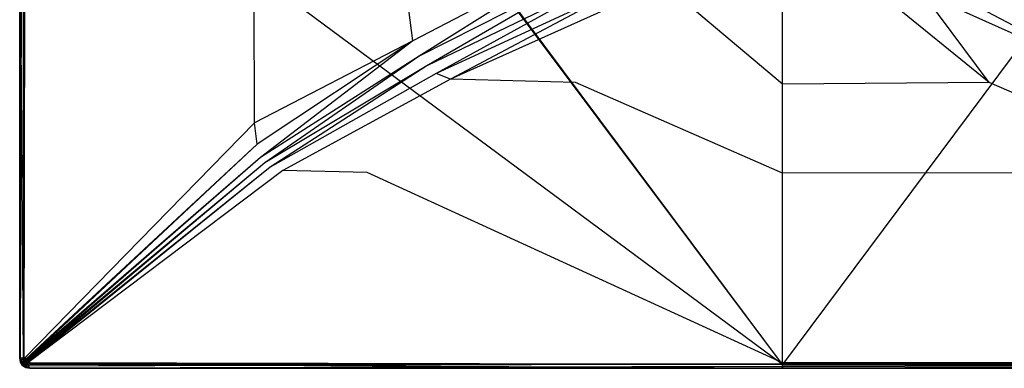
# Model space of a CAD drawing. Extents: x 0 to 1.2, y -0.8 to 0.
# Tile 1 of 19: x 0 to 0.77, y -0.8 to -0.53. Entities that reach past the tile are written whole.
import ezdxf

# ---------------------------------------------------------------- set-up
doc = ezdxf.new("R2010")
doc.units = 0
doc.layers.add('L1_WANNE_0_N_6230P3____REPLACEM', color=7, linetype='CONTINUOUS')

msp = doc.modelspace()

# ---------------------------------------------------------------- linework, layer by layer
at = {"layer": 'L1_WANNE_0_N_6230P3____REPLACEM', "color": 8}
for points, invisible_edges in [([(0.6, -0.797081, 0.001135), (0.002918, -0.354283, 0.004054), (0.005468, -0.002919, 0.000016), (0.6, -0.797081, 0.001135)], 14), ([(0.6, -0.797081, 0.001135), (0.005468, -0.002919, 0.000016), (0.00653, -0.002919, 0.000016), (0.6, -0.797081, 0.001135)], 14), ([(0.6, -0.797081, 0.001135), (0.00653, -0.002919, 0.000016), (0.008001, -0.002919, 0.000016), (0.6, -0.797081, 0.001135)], 14), ([(0.6, -0.797081, 0.001135), (0.008001, -0.002919, 0.000016), (0.6, -0.002919), (0.6, -0.797081, 0.001135)], 14), ([(1.191999, -0.002919, 0.000016), (0.6, -0.797081, 0.001135), (0.6, -0.002919), (1.191999, -0.002919, 0.000016)], 14), ([(1.194217, -0.796615, 0.00115), (0.6, -0.797081, 0.001135), (1.191999, -0.002919, 0.000016), (1.194217, -0.796615, 0.00115)], 14), ([(0, -0.354283, 0.036007), (0, -0.792005, 0.031659), (0, -0.792005, 0.033013), (0, -0.354283, 0.036007)], 13), ([(0, -0.792005, 0.031659), (0, -0.354283, 0.036007), (0, -0.354283, 0.034653), (0, -0.792005, 0.031659)], 14), ([(0.0004, -0.354283, 0.037722), (0, -0.792005, 0.033013), (0.0004, -0.792305, 0.034818), (0.0004, -0.354283, 0.037722)], 14), ([(0, -0.354283, 0.036007), (0, -0.792005, 0.033013), (0.0004, -0.354283, 0.037722), (0, -0.354283, 0.036007)], 14), ([(0, -0.354283, 0.034653), (0, -0.792005, 0.002179), (0, -0.792005, 0.031659), (0, -0.354283, 0.034653)], 13), ([(0, -0.792005, 0.002179), (0, -0.354283, 0.034653), (0, -0.354283, 0.005085), (0, -0.792005, 0.002179)], 14), ([(0, -0.354283, 0.005085), (0, -0.792005, 0.001151), (0, -0.792005, 0.002179), (0, -0.354283, 0.005085)], 13), ([(0, -0.792005, 0.001151), (0, -0.354283, 0.005085), (0, -0.354283, 0.004054), (0, -0.792005, 0.001151)], 14), ([(0, -0.354283, 0.004054), (0.002918, -0.791734, 0.001151), (0, -0.792005, 0.001151), (0, -0.354283, 0.004054)], 13), ([(0.002918, -0.791734, 0.001151), (0, -0.354283, 0.004054), (0.002918, -0.354283, 0.004054), (0.002918, -0.791734, 0.001151)], 14), ([(0.0015, -0.354283, 0.039076), (0.0004, -0.792305, 0.034818), (0.0016, -0.792505, 0.036262), (0.0015, -0.354283, 0.039076)], 14), ([(0.0004, -0.354283, 0.037722), (0.0004, -0.792305, 0.034818), (0.0015, -0.354283, 0.039076), (0.0004, -0.354283, 0.037722)], 14), ([(0.003, -0.354283, 0.03996), (0.0015, -0.354283, 0.039076), (0.0016, -0.792505, 0.036262), (0.003, -0.354283, 0.03996)], 14), ([(0.0032, -0.792605, 0.037056), (0.003, -0.354283, 0.03996), (0.0016, -0.792505, 0.036262), (0.0032, -0.792605, 0.037056)], 14), ([(0.003368, -0.794133, 0.001151), (0.002918, -0.791734, 0.001151), (0.002918, -0.354283, 0.004054), (0.003368, -0.794133, 0.001151)], 14), ([(0.004429, -0.795676, 0.001151), (0.003368, -0.794133, 0.001151), (0.002918, -0.354283, 0.004054), (0.004429, -0.795676, 0.001151)], 14), ([(0.6, -0.797081, 0.001135), (0.004429, -0.795676, 0.001151), (0.002918, -0.354283, 0.004054), (0.6, -0.797081, 0.001135)], 14), ([(0.0032, -0.792605, 0.037056), (0.004229, -0.354283, 0.04), (0.003, -0.354283, 0.03996), (0.0032, -0.792605, 0.037056)], 13), ([(0.004229, -0.354283, 0.04), (0.0032, -0.792605, 0.037056), (0.004438, -0.791194, 0.037097), (0.004229, -0.354283, 0.04)], 14), ([(0.183984, -0.354283, 0.038205), (0.004229, -0.354283, 0.04), (0.004438, -0.791194, 0.037097), (0.183984, -0.354283, 0.038205)], 14), ([(0.184816, -0.60691, 0.037623), (0.183984, -0.354283, 0.038205), (0.004438, -0.791194, 0.037097), (0.184816, -0.60691, 0.037623)], 14), ([(0.304738, -0.354283, 0.03545), (0.183984, -0.354283, 0.038205), (0.184816, -0.60691, 0.037623), (0.304738, -0.354283, 0.03545)], 14), ([(0.306159, -0.518042, 0.035456), (0.304738, -0.354283, 0.03545), (0.184816, -0.60691, 0.037623), (0.306159, -0.518042, 0.035456)], 14), ([(0.452838, -0.467212, 0.032166), (0.306159, -0.518042, 0.035456), (0.309417, -0.5424, 0.034855), (0.452838, -0.467212, 0.032166)], 14), ([(0.31419, -0.554489, 0.034804), (0.452838, -0.467212, 0.032166), (0.309417, -0.5424, 0.034855), (0.31419, -0.554489, 0.034804)], 13), ([(0.452838, -0.467212, 0.032166), (0.31419, -0.554489, 0.034804), (0.459162, -0.480777, 0.032092), (0.452838, -0.467212, 0.032166)], 14), ([(0.88581, -0.554489, 0.034804), (0.747162, -0.467212, 0.032166), (0.740838, -0.480777, 0.032092), (0.88581, -0.554489, 0.034804)], 13), ([(0.747162, -0.467212, 0.032166), (0.88581, -0.554489, 0.034804), (0.890583, -0.5424, 0.034855), (0.747162, -0.467212, 0.032166)], 14), ([(0.893841, -0.518042, 0.035456), (0.747162, -0.467212, 0.032166), (0.890583, -0.5424, 0.034855), (0.893841, -0.518042, 0.035456)], 14), ([(0.320426, -0.56207, 0.034808), (0.459162, -0.480777, 0.032092), (0.31419, -0.554489, 0.034804), (0.320426, -0.56207, 0.034808)], 13), ([(0.459162, -0.480777, 0.032092), (0.320426, -0.56207, 0.034808), (0.467521, -0.490889, 0.032097), (0.459162, -0.480777, 0.032092)], 14), ([(0.879574, -0.56207, 0.034808), (0.740838, -0.480777, 0.032092), (0.732479, -0.490889, 0.032097), (0.879574, -0.56207, 0.034808)], 13), ([(0.740838, -0.480777, 0.032092), (0.879574, -0.56207, 0.034808), (0.88581, -0.554489, 0.034804), (0.740838, -0.480777, 0.032092)], 14), ([(0.327637, -0.568145, 0.034804), (0.467521, -0.490889, 0.032097), (0.320426, -0.56207, 0.034808), (0.327637, -0.568145, 0.034804)], 13), ([(0.467521, -0.490889, 0.032097), (0.327637, -0.568145, 0.034804), (0.477126, -0.498995, 0.032093), (0.467521, -0.490889, 0.032097)], 14), ([(0.872363, -0.568145, 0.034804), (0.732479, -0.490889, 0.032097), (0.722874, -0.498995, 0.032093), (0.872363, -0.568145, 0.034804)], 13), ([(0.732479, -0.490889, 0.032097), (0.872363, -0.568145, 0.034804), (0.879574, -0.56207, 0.034808), (0.732479, -0.490889, 0.032097)], 14), ([(0.338951, -0.572468, 0.034796), (0.477126, -0.498995, 0.032093), (0.327637, -0.568145, 0.034804), (0.338951, -0.572468, 0.034796)], 13), ([(0.477126, -0.498995, 0.032093), (0.338951, -0.572468, 0.034796), (0.489615, -0.504724, 0.032088), (0.477126, -0.498995, 0.032093)], 14), ([(0.861049, -0.572468, 0.034796), (0.722874, -0.498995, 0.032093), (0.710385, -0.504724, 0.032088), (0.861049, -0.572468, 0.034796)], 13), ([(0.722874, -0.498995, 0.032093), (0.861049, -0.572468, 0.034796), (0.872363, -0.568145, 0.034804), (0.722874, -0.498995, 0.032093)], 14), ([(0.489615, -0.504724, 0.032088), (0.338951, -0.572468, 0.034796), (0.437386, -0.575186, 0.033622), (0.489615, -0.504724, 0.032088)], 14), ([(0.519436, -0.508246, 0.032071), (0.489615, -0.504724, 0.032088), (0.437386, -0.575186, 0.033622), (0.519436, -0.508246, 0.032071)], 14), ([(0.6, -0.576354, 0.033619), (0.519436, -0.508246, 0.032071), (0.437386, -0.575186, 0.033622), (0.6, -0.576354, 0.033619)], 14), ([(0.6, -0.576354, 0.033619), (0.6, -0.509871, 0.032067), (0.519436, -0.508246, 0.032071), (0.6, -0.576354, 0.033619)], 14), ([(0.680564, -0.508246, 0.032071), (0.6, -0.509871, 0.032067), (0.6, -0.576354, 0.033619), (0.680564, -0.508246, 0.032071)], 14), ([(0.762614, -0.575186, 0.033622), (0.680564, -0.508246, 0.032071), (0.6, -0.576354, 0.033619), (0.762614, -0.575186, 0.033622)], 14), ([(0.762614, -0.575186, 0.033622), (0.710385, -0.504724, 0.032088), (0.680564, -0.508246, 0.032071), (0.762614, -0.575186, 0.033622)], 14), ([(0.861049, -0.572468, 0.034796), (0.710385, -0.504724, 0.032088), (0.762614, -0.575186, 0.033622), (0.861049, -0.572468, 0.034796)], 14), ([(0.309417, -0.5424, 0.034855), (0.306159, -0.518042, 0.035456), (0.184816, -0.60691, 0.037623), (0.309417, -0.5424, 0.034855)], 14), ([(0.309417, -0.5424, 0.034855), (0.184816, -0.60691, 0.037623), (0.186755, -0.623663, 0.036485), (0.309417, -0.5424, 0.034855)], 14), ([(0.189484, -0.634091, 0.036466), (0.309417, -0.5424, 0.034855), (0.186755, -0.623663, 0.036485), (0.189484, -0.634091, 0.036466)], 13), ([(0.309417, -0.5424, 0.034855), (0.189484, -0.634091, 0.036466), (0.31419, -0.554489, 0.034804), (0.309417, -0.5424, 0.034855)], 14), ([(0.192978, -0.638333, 0.036468), (0.31419, -0.554489, 0.034804), (0.189484, -0.634091, 0.036466), (0.192978, -0.638333, 0.036468)], 13), ([(0.31419, -0.554489, 0.034804), (0.192978, -0.638333, 0.036468), (0.320426, -0.56207, 0.034808), (0.31419, -0.554489, 0.034804)], 14), ([(0.197022, -0.641767, 0.036466), (0.320426, -0.56207, 0.034808), (0.192978, -0.638333, 0.036468), (0.197022, -0.641767, 0.036466)], 13), ([(0.320426, -0.56207, 0.034808), (0.197022, -0.641767, 0.036466), (0.327637, -0.568145, 0.034804), (0.320426, -0.56207, 0.034808)], 14), ([(0.327637, -0.568145, 0.034804), (0.197022, -0.641767, 0.036466), (0.207047, -0.644236, 0.036454), (0.327637, -0.568145, 0.034804)], 14), ([(0.338951, -0.572468, 0.034796), (0.327637, -0.568145, 0.034804), (0.207047, -0.644236, 0.036454), (0.338951, -0.572468, 0.034796)], 14), ([(0.338951, -0.572468, 0.034796), (0.207047, -0.644236, 0.036454), (0.273283, -0.645872, 0.0364), (0.338951, -0.572468, 0.034796)], 14), ([(0.437386, -0.575186, 0.033622), (0.338951, -0.572468, 0.034796), (0.273283, -0.645872, 0.0364), (0.437386, -0.575186, 0.033622)], 14), ([(0.926717, -0.645872, 0.0364), (0.861049, -0.572468, 0.034796), (0.762614, -0.575186, 0.033622), (0.926717, -0.645872, 0.0364)], 14), ([(0.6, -0.646525, 0.035259), (0.437386, -0.575186, 0.033622), (0.273283, -0.645872, 0.0364), (0.6, -0.646525, 0.035259)], 14), ([(0.6, -0.646525, 0.035259), (0.6, -0.576354, 0.033619), (0.437386, -0.575186, 0.033622), (0.6, -0.646525, 0.035259)], 14), ([(0.762614, -0.575186, 0.033622), (0.6, -0.576354, 0.033619), (0.6, -0.646525, 0.035259), (0.762614, -0.575186, 0.033622)], 14), ([(0.926717, -0.645872, 0.0364), (0.762614, -0.575186, 0.033622), (0.6, -0.646525, 0.035259), (0.926717, -0.645872, 0.0364)], 14), ([(0.184816, -0.60691, 0.037623), (0.004438, -0.791194, 0.037097), (0.005051, -0.792541, 0.037097), (0.184816, -0.60691, 0.037623)], 14), ([(0.186755, -0.623663, 0.036485), (0.184816, -0.60691, 0.037623), (0.005051, -0.792541, 0.037097), (0.186755, -0.623663, 0.036485)], 14), ([(0.005572, -0.793282, 0.037097), (0.186755, -0.623663, 0.036485), (0.005051, -0.792541, 0.037097), (0.005572, -0.793282, 0.037097)], 13), ([(0.186755, -0.623663, 0.036485), (0.005572, -0.793282, 0.037097), (0.189484, -0.634091, 0.036466), (0.186755, -0.623663, 0.036485)], 14), ([(0.006101, -0.793915, 0.037097), (0.189484, -0.634091, 0.036466), (0.005572, -0.793282, 0.037097), (0.006101, -0.793915, 0.037097)], 13), ([(0.189484, -0.634091, 0.036466), (0.006101, -0.793915, 0.037097), (0.192978, -0.638333, 0.036468), (0.189484, -0.634091, 0.036466)], 14), ([(0.006733, -0.794542, 0.037097), (0.192978, -0.638333, 0.036468), (0.006101, -0.793915, 0.037097), (0.006733, -0.794542, 0.037097)], 13), ([(0.192978, -0.638333, 0.036468), (0.006733, -0.794542, 0.037097), (0.197022, -0.641767, 0.036466), (0.192978, -0.638333, 0.036468)], 14), ([(0.007471, -0.794961, 0.037097), (0.197022, -0.641767, 0.036466), (0.006733, -0.794542, 0.037097), (0.007471, -0.794961, 0.037097)], 13), ([(0.197022, -0.641767, 0.036466), (0.007471, -0.794961, 0.037097), (0.207047, -0.644236, 0.036454), (0.197022, -0.641767, 0.036466)], 14), ([(0.207047, -0.644236, 0.036454), (0.007471, -0.794961, 0.037097), (0.008914, -0.795571, 0.037097), (0.207047, -0.644236, 0.036454)], 14), ([(0.273283, -0.645872, 0.0364), (0.207047, -0.644236, 0.036454), (0.008914, -0.795571, 0.037097), (0.273283, -0.645872, 0.0364)], 14), ([(0.6, -0.795579, 0.037081), (0.273283, -0.645872, 0.0364), (0.008914, -0.795571, 0.037097), (0.6, -0.795579, 0.037081)], 14), ([(0.6, -0.795579, 0.037081), (0.6, -0.646525, 0.035259), (0.273283, -0.645872, 0.0364), (0.6, -0.795579, 0.037081)], 14), ([(0.926717, -0.645872, 0.0364), (0.6, -0.646525, 0.035259), (0.6, -0.795579, 0.037081), (0.926717, -0.645872, 0.0364)], 14), ([(1.191086, -0.795571, 0.037097), (0.926717, -0.645872, 0.0364), (0.6, -0.795579, 0.037081), (1.191086, -0.795571, 0.037097)], 14), ([(0.002918, -0.791734, 0.001151), (0.0006, -0.795203, 0.001151), (0, -0.792005, 0.001151), (0.002918, -0.791734, 0.001151)], 13), ([(0, -0.792005, 0.002179), (0.0006, -0.795203, 0.001151), (0.0006, -0.795203, 0.002179), (0, -0.792005, 0.002179)], 13), ([(0.0006, -0.795203, 0.001151), (0, -0.792005, 0.002179), (0, -0.792005, 0.001151), (0.0006, -0.795203, 0.001151)], 14), ([(0, -0.792005, 0.033013), (0.0006, -0.795203, 0.033013), (0.0012, -0.795103, 0.034999), (0, -0.792005, 0.033013)], 14), ([(0, -0.792005, 0.033013), (0.0012, -0.795103, 0.034999), (0.0004, -0.792305, 0.034818), (0, -0.792005, 0.033013)], 14), ([(0, -0.792005, 0.033013), (0.0006, -0.795203, 0.031659), (0.0006, -0.795203, 0.033013), (0, -0.792005, 0.033013)], 13), ([(0.0006, -0.795203, 0.031659), (0, -0.792005, 0.033013), (0, -0.792005, 0.031659), (0.0006, -0.795203, 0.031659)], 14), ([(0, -0.792005, 0.031659), (0.0006, -0.795203, 0.002179), (0.0006, -0.795203, 0.031659), (0, -0.792005, 0.031659)], 13), ([(0.0006, -0.795203, 0.002179), (0, -0.792005, 0.031659), (0, -0.792005, 0.002179), (0.0006, -0.795203, 0.002179)], 14), ([(0.0004, -0.792305, 0.034818), (0.0012, -0.795103, 0.034999), (0.0023, -0.794603, 0.036443), (0.0004, -0.792305, 0.034818)], 14), ([(0.0004, -0.792305, 0.034818), (0.0023, -0.794603, 0.036443), (0.0016, -0.792505, 0.036262), (0.0004, -0.792305, 0.034818)], 14), ([(0.0006, -0.795203, 0.001151), (0.002918, -0.791734, 0.001151), (0.003368, -0.794133, 0.001151), (0.0006, -0.795203, 0.001151)], 14), ([(0.003368, -0.794133, 0.001151), (0.0014, -0.796502, 0.001151), (0.0006, -0.795203, 0.001151), (0.003368, -0.794133, 0.001151)], 13), ([(0.0012, -0.795103, 0.034999), (0.0006, -0.795203, 0.033013), (0.0019, -0.796202, 0.035089), (0.0012, -0.795103, 0.034999)], 14), ([(0.0006, -0.795203, 0.033013), (0.0013, -0.796502, 0.031659), (0.0013, -0.796502, 0.033013), (0.0006, -0.795203, 0.033013)], 13), ([(0.0013, -0.796502, 0.031659), (0.0006, -0.795203, 0.033013), (0.0006, -0.795203, 0.031659), (0.0013, -0.796502, 0.031659)], 14), ([(0.0006, -0.795203, 0.033013), (0.0013, -0.796502, 0.033013), (0.0019, -0.796202, 0.035089), (0.0006, -0.795203, 0.033013)], 14), ([(0.0006, -0.795203, 0.031659), (0.001397, -0.796502, 0.002179), (0.0013, -0.796502, 0.031659), (0.0006, -0.795203, 0.031659)], 14), ([(0.0006, -0.795203, 0.002179), (0.001397, -0.796502, 0.002179), (0.0006, -0.795203, 0.031659), (0.0006, -0.795203, 0.002179)], 14), ([(0.0006, -0.795203, 0.002179), (0.0014, -0.796502, 0.001151), (0.001397, -0.796502, 0.002179), (0.0006, -0.795203, 0.002179)], 13), ([(0.0014, -0.796502, 0.001151), (0.0006, -0.795203, 0.002179), (0.0006, -0.795203, 0.001151), (0.0014, -0.796502, 0.001151)], 14), ([(0.0012, -0.795103, 0.034999), (0.0029, -0.795503, 0.036533), (0.0023, -0.794603, 0.036443), (0.0012, -0.795103, 0.034999)], 14), ([(0.0029, -0.795503, 0.036533), (0.0012, -0.795103, 0.034999), (0.0019, -0.796202, 0.035089), (0.0029, -0.795503, 0.036533)], 13), ([(0.0019, -0.796202, 0.035089), (0.0013, -0.796502, 0.033013), (0.0027, -0.797302, 0.035179), (0.0019, -0.796202, 0.035089)], 14), ([(0.0013, -0.796502, 0.033013), (0.0023, -0.797702, 0.033013), (0.0027, -0.797302, 0.035179), (0.0013, -0.796502, 0.033013)], 14), ([(0.0013, -0.796502, 0.031659), (0.0023, -0.797702, 0.002179), (0.0023, -0.797702, 0.031659), (0.0013, -0.796502, 0.031659)], 14), ([(0.001397, -0.796502, 0.002179), (0.0023, -0.797702, 0.002179), (0.0013, -0.796502, 0.031659), (0.001397, -0.796502, 0.002179)], 14), ([(0.0013, -0.796502, 0.033013), (0.0023, -0.797702, 0.031659), (0.0023, -0.797702, 0.033013), (0.0013, -0.796502, 0.033013)], 13), ([(0.0023, -0.797702, 0.031659), (0.0013, -0.796502, 0.033013), (0.0013, -0.796502, 0.031659), (0.0023, -0.797702, 0.031659)], 14), ([(0.001397, -0.796502, 0.002179), (0.0023, -0.797702, 0.001151), (0.0023, -0.797702, 0.002179), (0.001397, -0.796502, 0.002179)], 13), ([(0.0023, -0.797702, 0.001151), (0.001397, -0.796502, 0.002179), (0.0014, -0.796502, 0.001151), (0.0023, -0.797702, 0.001151)], 14), ([(0.0014, -0.796502, 0.001151), (0.003368, -0.794133, 0.001151), (0.003814, -0.794857, 0.001151), (0.0014, -0.796502, 0.001151)], 14), ([(0.003814, -0.794857, 0.001151), (0.0023, -0.797702, 0.001151), (0.0014, -0.796502, 0.001151), (0.003814, -0.794857, 0.001151)], 13), ([(0.0032, -0.792605, 0.037056), (0.0016, -0.792505, 0.036262), (0.0023, -0.794603, 0.036443), (0.0032, -0.792605, 0.037056)], 14), ([(0.0029, -0.795503, 0.036533), (0.0019, -0.796202, 0.035089), (0.0027, -0.797302, 0.035179), (0.0029, -0.795503, 0.036533)], 14), ([(0.0038, -0.793904, 0.037056), (0.0032, -0.792605, 0.037056), (0.0023, -0.794603, 0.036443), (0.0038, -0.793904, 0.037056)], 14), ([(0.0038, -0.793904, 0.037056), (0.0023, -0.794603, 0.036443), (0.0029, -0.795503, 0.036533), (0.0038, -0.793904, 0.037056)], 14), ([(0.0023, -0.797702, 0.001151), (0.003814, -0.794857, 0.001151), (0.004429, -0.795676, 0.001151), (0.0023, -0.797702, 0.001151)], 14), ([(0.004429, -0.795676, 0.001151), (0.0035, -0.798701, 0.001151), (0.0023, -0.797702, 0.001151), (0.004429, -0.795676, 0.001151)], 13), ([(0.0027, -0.797302, 0.035179), (0.0023, -0.797702, 0.033013), (0.0038, -0.798201, 0.035089), (0.0027, -0.797302, 0.035179)], 14), ([(0.0035, -0.798701, 0.033013), (0.0023, -0.797702, 0.031659), (0.0035, -0.798701, 0.031659), (0.0035, -0.798701, 0.033013)], 13), ([(0.0023, -0.797702, 0.031659), (0.0035, -0.798701, 0.033013), (0.0023, -0.797702, 0.033013), (0.0023, -0.797702, 0.031659)], 14), ([(0.0035, -0.798701, 0.031659), (0.0023, -0.797702, 0.002179), (0.0035, -0.798701, 0.002179), (0.0035, -0.798701, 0.031659)], 13), ([(0.0023, -0.797702, 0.002179), (0.0035, -0.798701, 0.031659), (0.0023, -0.797702, 0.031659), (0.0023, -0.797702, 0.002179)], 14), ([(0.0038, -0.798201, 0.035089), (0.0023, -0.797702, 0.033013), (0.0035, -0.798701, 0.033013), (0.0038, -0.798201, 0.035089)], 14), ([(0.0035, -0.798701, 0.002179), (0.0023, -0.797702, 0.001151), (0.0035, -0.798701, 0.001151), (0.0035, -0.798701, 0.002179)], 13), ([(0.0023, -0.797702, 0.001151), (0.0035, -0.798701, 0.002179), (0.0023, -0.797702, 0.002179), (0.0023, -0.797702, 0.001151)], 14), ([(0.0037, -0.796402, 0.036533), (0.0029, -0.795503, 0.036533), (0.0027, -0.797302, 0.035179), (0.0037, -0.796402, 0.036533)], 14), ([(0.0038, -0.798201, 0.035089), (0.0037, -0.796402, 0.036533), (0.0027, -0.797302, 0.035179), (0.0038, -0.798201, 0.035089)], 13), ([(0.0043, -0.794603, 0.037056), (0.0038, -0.793904, 0.037056), (0.0029, -0.795503, 0.036533), (0.0043, -0.794603, 0.037056)], 14), ([(0.0037, -0.796402, 0.036533), (0.0043, -0.794603, 0.037056), (0.0029, -0.795503, 0.036533), (0.0037, -0.796402, 0.036533)], 13), ([(0.0038, -0.793904, 0.037056), (0.004438, -0.791194, 0.037097), (0.0032, -0.792605, 0.037056), (0.0038, -0.793904, 0.037056)], 13), ([(0.004429, -0.795676, 0.001151), (0.003814, -0.794857, 0.001151), (0.003368, -0.794133, 0.001151), (0.004429, -0.795676, 0.001151)], 14), ([(0.0035, -0.798701, 0.001151), (0.004429, -0.795676, 0.001151), (0.005141, -0.796269, 0.001151), (0.0035, -0.798701, 0.001151)], 14), ([(0.005141, -0.796269, 0.001151), (0.004801, -0.7994, 0.001151), (0.0035, -0.798701, 0.001151), (0.005141, -0.796269, 0.001151)], 13), ([(0.0043, -0.794603, 0.037056), (0.0037, -0.796402, 0.036533), (0.004801, -0.795203, 0.037056), (0.0043, -0.794603, 0.037056)], 14), ([(0.004801, -0.795203, 0.037056), (0.0037, -0.796402, 0.036533), (0.0045, -0.797102, 0.036443), (0.004801, -0.795203, 0.037056)], 14), ([(0.0037, -0.796402, 0.036533), (0.0038, -0.798201, 0.035089), (0.0045, -0.797102, 0.036443), (0.0037, -0.796402, 0.036533)], 14), ([(0.004438, -0.791194, 0.037097), (0.0038, -0.793904, 0.037056), (0.005051, -0.792541, 0.037097), (0.004438, -0.791194, 0.037097)], 14), ([(0.0043, -0.794603, 0.037056), (0.005051, -0.792541, 0.037097), (0.0038, -0.793904, 0.037056), (0.0043, -0.794603, 0.037056)], 13), ([(0.005401, -0.797702, 0.036443), (0.0045, -0.797102, 0.036443), (0.0038, -0.798201, 0.035089), (0.005401, -0.797702, 0.036443)], 14), ([(0.005401, -0.797702, 0.036443), (0.0038, -0.798201, 0.035089), (0.004901, -0.798901, 0.034999), (0.005401, -0.797702, 0.036443)], 14), ([(0.005051, -0.792541, 0.037097), (0.0043, -0.794603, 0.037056), (0.005572, -0.793282, 0.037097), (0.005051, -0.792541, 0.037097)], 14), ([(0.004801, -0.795203, 0.037056), (0.005572, -0.793282, 0.037097), (0.0043, -0.794603, 0.037056), (0.004801, -0.795203, 0.037056)], 13), ([(0.005783, -0.796615, 0.001151), (0.005141, -0.796269, 0.001151), (0.004429, -0.795676, 0.001151), (0.005783, -0.796615, 0.001151)], 14), ([(0.6, -0.797081, 0.001135), (0.005783, -0.796615, 0.001151), (0.004429, -0.795676, 0.001151), (0.6, -0.797081, 0.001135)], 14), ([(0.005401, -0.795803, 0.037056), (0.004801, -0.795203, 0.037056), (0.0045, -0.797102, 0.036443), (0.005401, -0.795803, 0.037056)], 14), ([(0.005401, -0.797702, 0.036443), (0.005401, -0.795803, 0.037056), (0.0045, -0.797102, 0.036443), (0.005401, -0.797702, 0.036443)], 14), ([(0.005572, -0.793282, 0.037097), (0.004801, -0.795203, 0.037056), (0.006101, -0.793915, 0.037097), (0.005572, -0.793282, 0.037097)], 14), ([(0.005401, -0.795803, 0.037056), (0.006101, -0.793915, 0.037097), (0.004801, -0.795203, 0.037056), (0.005401, -0.795803, 0.037056)], 13), ([(0.004801, -0.7994, 0.001151), (0.005141, -0.796269, 0.001151), (0.005783, -0.796615, 0.001151), (0.004801, -0.7994, 0.001151)], 14), ([(0.005783, -0.796615, 0.001151), (0.008001, -0.8, 0.001151), (0.004801, -0.7994, 0.001151), (0.005783, -0.796615, 0.001151)], 13), ([(0.005401, -0.797702, 0.036443), (0.004901, -0.798901, 0.034999), (0.007501, -0.798401, 0.036262), (0.005401, -0.797702, 0.036443)], 14), ([(0.006101, -0.793915, 0.037097), (0.005401, -0.795803, 0.037056), (0.006733, -0.794542, 0.037097), (0.006101, -0.793915, 0.037097)], 14), ([(0.006101, -0.796202, 0.037056), (0.006733, -0.794542, 0.037097), (0.005401, -0.795803, 0.037056), (0.006101, -0.796202, 0.037056)], 13), ([(0.006101, -0.796202, 0.037056), (0.005401, -0.795803, 0.037056), (0.005401, -0.797702, 0.036443), (0.006101, -0.796202, 0.037056)], 14), ([(0.007501, -0.798401, 0.036262), (0.006101, -0.796202, 0.037056), (0.005401, -0.797702, 0.036443), (0.007501, -0.798401, 0.036262)], 14), ([(0.6, -0.797081, 0.001135), (0.008272, -0.797081, 0.001151), (0.005783, -0.796615, 0.001151), (0.6, -0.797081, 0.001135)], 14), ([(0.008001, -0.8, 0.001151), (0.005783, -0.796615, 0.001151), (0.008272, -0.797081, 0.001151), (0.008001, -0.8, 0.001151)], 14), ([(0.006733, -0.794542, 0.037097), (0.006101, -0.796202, 0.037056), (0.007471, -0.794961, 0.037097), (0.006733, -0.794542, 0.037097)], 14), ([(0.007501, -0.796802, 0.037056), (0.007471, -0.794961, 0.037097), (0.006101, -0.796202, 0.037056), (0.007501, -0.796802, 0.037056)], 13), ([(0.007501, -0.798401, 0.036262), (0.007501, -0.796802, 0.037056), (0.006101, -0.796202, 0.037056), (0.007501, -0.798401, 0.036262)], 14), ([(0.007471, -0.794961, 0.037097), (0.007501, -0.796802, 0.037056), (0.008914, -0.795571, 0.037097), (0.007471, -0.794961, 0.037097)], 14), ([(0.6, -0.796802, 0.03704), (0.008914, -0.795571, 0.037097), (0.007501, -0.796802, 0.037056), (0.6, -0.796802, 0.03704)], 13), ([(0.007501, -0.798401, 0.036262), (0.6, -0.796802, 0.03704), (0.007501, -0.796802, 0.037056), (0.007501, -0.798401, 0.036262)], 13), ([(0.6, -0.796802, 0.03704), (0.007501, -0.798401, 0.036262), (0.6, -0.798401, 0.036247), (0.6, -0.796802, 0.03704)], 14), ([(0.008272, -0.797081, 0.001151), (0.6, -0.8, 0.001135), (0.008001, -0.8, 0.001151), (0.008272, -0.797081, 0.001151)], 13), ([(0.6, -0.8, 0.001135), (0.008272, -0.797081, 0.001151), (0.6, -0.797081, 0.001135), (0.6, -0.8, 0.001135)], 14), ([(0.008914, -0.795571, 0.037097), (0.6, -0.796802, 0.03704), (0.6, -0.795579, 0.037081), (0.008914, -0.795571, 0.037097)], 14), ([(0.6, -0.796802, 0.03704), (1.191086, -0.795571, 0.037097), (0.6, -0.795579, 0.037081), (0.6, -0.796802, 0.03704)], 13), ([(1.191086, -0.795571, 0.037097), (0.6, -0.796802, 0.03704), (1.192499, -0.796802, 0.037056), (1.191086, -0.795571, 0.037097)], 14), ([(1.194217, -0.796615, 0.00115), (1.191728, -0.797081, 0.00115), (0.6, -0.797081, 0.001135), (1.194217, -0.796615, 0.00115)], 14), ([(0.6, -0.798401, 0.036247), (1.192499, -0.796802, 0.037056), (0.6, -0.796802, 0.03704), (0.6, -0.798401, 0.036247)], 13), ([(1.192499, -0.796802, 0.037056), (0.6, -0.798401, 0.036247), (1.192499, -0.798401, 0.036262), (1.192499, -0.796802, 0.037056)], 14), ([(1.191728, -0.797081, 0.00115), (0.6, -0.8, 0.001135), (0.6, -0.797081, 0.001135), (1.191728, -0.797081, 0.00115)], 13), ([(0.6, -0.8, 0.001135), (1.191728, -0.797081, 0.00115), (1.191999, -0.8, 0.00115), (0.6, -0.8, 0.001135)], 14), ([(0.0038, -0.798201, 0.035089), (0.0035, -0.798701, 0.033013), (0.004901, -0.798901, 0.034999), (0.0038, -0.798201, 0.035089)], 14), ([(0.004801, -0.7994, 0.031659), (0.0035, -0.798701, 0.002179), (0.004801, -0.7994, 0.002179), (0.004801, -0.7994, 0.031659)], 13), ([(0.0035, -0.798701, 0.002179), (0.004801, -0.7994, 0.031659), (0.0035, -0.798701, 0.031659), (0.0035, -0.798701, 0.002179)], 14), ([(0.004901, -0.798901, 0.034999), (0.0035, -0.798701, 0.033013), (0.004801, -0.7994, 0.033013), (0.004901, -0.798901, 0.034999)], 14), ([(0.004801, -0.7994, 0.033013), (0.0035, -0.798701, 0.031659), (0.004801, -0.7994, 0.031659), (0.004801, -0.7994, 0.033013)], 13), ([(0.0035, -0.798701, 0.031659), (0.004801, -0.7994, 0.033013), (0.0035, -0.798701, 0.033013), (0.0035, -0.798701, 0.031659)], 14), ([(0.004801, -0.7994, 0.002179), (0.0035, -0.798701, 0.001151), (0.004801, -0.7994, 0.001151), (0.004801, -0.7994, 0.002179)], 13), ([(0.0035, -0.798701, 0.001151), (0.004801, -0.7994, 0.002179), (0.0035, -0.798701, 0.002179), (0.0035, -0.798701, 0.001151)], 14), ([(0.004901, -0.798901, 0.034999), (0.004801, -0.7994, 0.033013), (0.007701, -0.7996, 0.034818), (0.004901, -0.798901, 0.034999)], 14), ([(0.007701, -0.7996, 0.034818), (0.004801, -0.7994, 0.033013), (0.008001, -0.8, 0.033013), (0.007701, -0.7996, 0.034818)], 14), ([(0.008001, -0.8, 0.031659), (0.004801, -0.7994, 0.002179), (0.008001, -0.8, 0.002179), (0.008001, -0.8, 0.031659)], 13), ([(0.004801, -0.7994, 0.002179), (0.008001, -0.8, 0.031659), (0.004801, -0.7994, 0.031659), (0.004801, -0.7994, 0.002179)], 14), ([(0.008001, -0.8, 0.033013), (0.004801, -0.7994, 0.031659), (0.008001, -0.8, 0.031659), (0.008001, -0.8, 0.033013)], 13), ([(0.004801, -0.7994, 0.031659), (0.008001, -0.8, 0.033013), (0.004801, -0.7994, 0.033013), (0.004801, -0.7994, 0.031659)], 14), ([(0.008001, -0.8, 0.002179), (0.004801, -0.7994, 0.001151), (0.008001, -0.8, 0.001151), (0.008001, -0.8, 0.002179)], 13), ([(0.004801, -0.7994, 0.001151), (0.008001, -0.8, 0.002179), (0.004801, -0.7994, 0.002179), (0.004801, -0.7994, 0.001151)], 14), ([(0.007501, -0.798401, 0.036262), (0.004901, -0.798901, 0.034999), (0.007701, -0.7996, 0.034818), (0.007501, -0.798401, 0.036262)], 14), ([(0.007701, -0.7996, 0.034818), (0.6, -0.798401, 0.036247), (0.007501, -0.798401, 0.036262), (0.007701, -0.7996, 0.034818)], 14), ([(0.6, -0.798401, 0.036247), (0.007701, -0.7996, 0.034818), (0.6, -0.7996, 0.034802), (0.6, -0.798401, 0.036247)], 13), ([(0.008001, -0.8, 0.033013), (0.6, -0.7996, 0.034802), (0.007701, -0.7996, 0.034818), (0.008001, -0.8, 0.033013)], 14), ([(0.6, -0.7996, 0.034802), (0.008001, -0.8, 0.033013), (0.6, -0.8, 0.032997), (0.6, -0.7996, 0.034802)], 13), ([(0.6, -0.8, 0.032997), (0.008001, -0.8, 0.031659), (0.6, -0.8, 0.031644), (0.6, -0.8, 0.032997)], 13), ([(0.008001, -0.8, 0.031659), (0.6, -0.8, 0.032997), (0.008001, -0.8, 0.033013), (0.008001, -0.8, 0.031659)], 14), ([(0.6, -0.8, 0.002163), (0.008001, -0.8, 0.001151), (0.6, -0.8, 0.001135), (0.6, -0.8, 0.002163)], 13), ([(0.008001, -0.8, 0.001151), (0.6, -0.8, 0.002163), (0.008001, -0.8, 0.002179), (0.008001, -0.8, 0.001151)], 14), ([(0.6, -0.8, 0.031644), (0.008001, -0.8, 0.002179), (0.6, -0.8, 0.002163), (0.6, -0.8, 0.031644)], 13), ([(0.008001, -0.8, 0.002179), (0.6, -0.8, 0.031644), (0.008001, -0.8, 0.031659), (0.008001, -0.8, 0.002179)], 14), ([(1.192299, -0.7996, 0.034818), (0.6, -0.798401, 0.036247), (0.6, -0.7996, 0.034802), (1.192299, -0.7996, 0.034818)], 13), ([(0.6, -0.798401, 0.036247), (1.192299, -0.7996, 0.034818), (1.192499, -0.798401, 0.036262), (0.6, -0.798401, 0.036247)], 14), ([(1.191999, -0.8, 0.033013), (0.6, -0.7996, 0.034802), (0.6, -0.8, 0.032997), (1.191999, -0.8, 0.033013)], 13), ([(0.6, -0.7996, 0.034802), (1.191999, -0.8, 0.033013), (1.192299, -0.7996, 0.034818), (0.6, -0.7996, 0.034802)], 14), ([(1.191999, -0.8, 0.031659), (0.6, -0.8, 0.032997), (0.6, -0.8, 0.031644), (1.191999, -0.8, 0.031659)], 13), ([(0.6, -0.8, 0.032997), (1.191999, -0.8, 0.031659), (1.191999, -0.8, 0.033013), (0.6, -0.8, 0.032997)], 14), ([(1.191999, -0.8, 0.00115), (0.6, -0.8, 0.002163), (0.6, -0.8, 0.001135), (1.191999, -0.8, 0.00115)], 13), ([(0.6, -0.8, 0.002163), (1.191999, -0.8, 0.00115), (1.191999, -0.8, 0.002179), (0.6, -0.8, 0.002163)], 14), ([(1.191999, -0.8, 0.002179), (0.6, -0.8, 0.031644), (0.6, -0.8, 0.002163), (1.191999, -0.8, 0.002179)], 13), ([(0.6, -0.8, 0.031644), (1.191999, -0.8, 0.002179), (1.191999, -0.8, 0.031659), (0.6, -0.8, 0.031644)], 14)]:
    msp.add_3dface(points, dxfattribs=dict(at, invisible_edges=invisible_edges))

doc.saveas('drawing.dxf')
